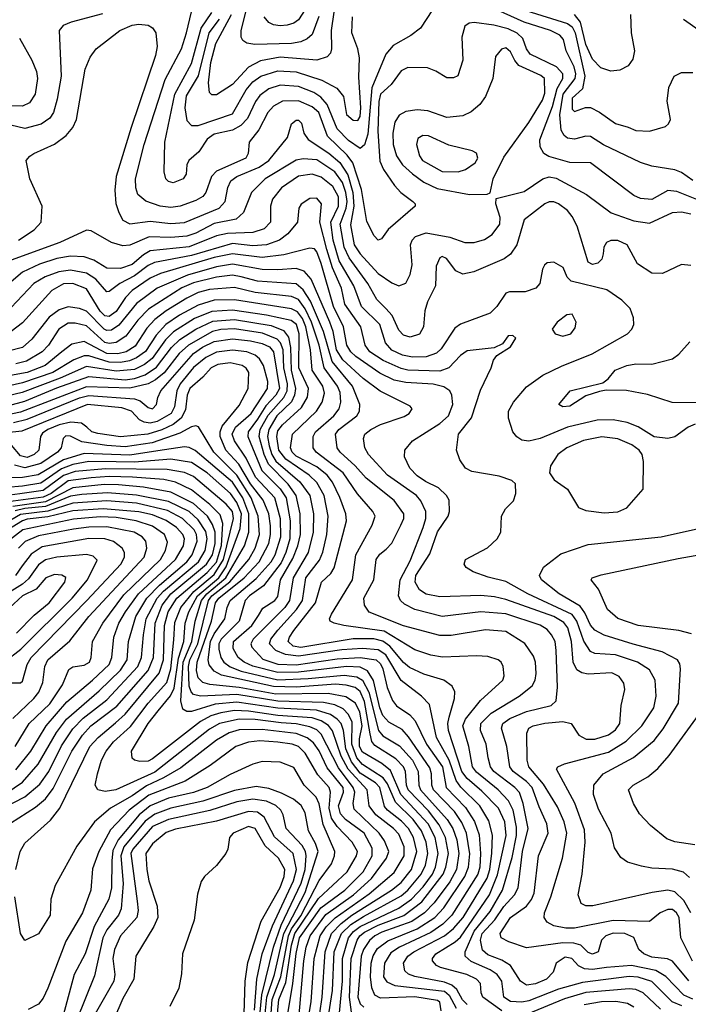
# Model space of a CAD drawing. Extents: x 997026 to 1115308, y 536381 to 619039.
# Tile 234 of 256: x 1031182 to 1034115, y 580094 to 584412. Entities that reach past the tile are written whole.
import ezdxf

# ---------------------------------------------------------------- set-up
doc = ezdxf.new("R2010")
doc.units = 0

msp = doc.modelspace()

# ---------------------------------------------------------------- linework, layer by layer
at = {"layer": '0CON20XD'}
for points in [[(1032493.9, 584426.1), (1032465, 584347.9), (1032442.4, 584327.6), (1032414.9, 584315.1), (1032375, 584308.5), (1032213.3, 584303.3), (1032178.7, 584308.7), (1032160.8, 584320.8), (1032153.8, 584335), (1032153.2, 584365), (1032198.8, 584545)], [(1032502.5, 584565), (1032405, 584411.6), (1032385, 584397.1), (1032355, 584388.2), (1032325, 584384.7), (1032295, 584389.3), (1032275, 584399.6), (1032254.1, 584425)], [(1033395, 584402), (1033145, 584514.8)], [(1032992.5, 584455), (1032940.5, 584375), (1032897.7, 584342.3), (1032820.3, 584299.7), (1032788.3, 584261.7), (1032727.3, 584112.7), (1032709.6, 583910.4), (1032695, 583863.3), (1032675, 583847.7), (1032625, 583882.4), (1032575, 583933.5), (1032530.4, 584040.4), (1032503.2, 584073.2), (1032472.6, 584092.6), (1032405, 584119.8), (1032325, 584125.2), (1032275, 584109.3), (1032235, 584080.2), (1032215.9, 584054.1), (1032181.1, 583978.9), (1032152.4, 583947.6), (1032115, 583927.9), (1032035, 583909.8), (1032005, 583888.9), (1031967.3, 583832.7), (1031924.2, 583795), (1031915.7, 583775), (1031912.9, 583735), (1031899.2, 583715), (1031855, 583697.3), (1031835, 583702.2), (1031823.6, 583715), (1031816.4, 583745), (1031818.6, 583875), (1031862.2, 584085), (1031935, 584219.6), (1031977.7, 584375), (1032025, 584443.7)], [(1033401.9, 584451.9), (1033585, 584395.1), (1033605, 584380.6), (1033618.7, 584355), (1033661.1, 584165), (1033650.3, 584109.7), (1033605, 584068.2), (1033605, 584020), (1033615, 584009.4), (1033663.1, 584026.9), (1033685, 584027.3), (1033725, 584007.3), (1033795, 583956.7), (1033850.3, 583940.3), (1033885, 583925.8), (1033945, 583924), (1034015, 583943.8), (1034027.5, 583955), (1034036.2, 583975), (1034021.2, 584055), (1034029.2, 584115), (1034052, 584165), (1034085, 584180), (1034135, 584180)], [(1031545, 584437.8), (1031408.3, 584401.7), (1031373.4, 584386.6), (1031355.7, 584364.3), (1031364.7, 584165), (1031347, 584063), (1031330, 584005), (1031315, 583980.8), (1031275.9, 583954.1), (1031205, 583935.7), (1031112.6, 583957.4)], [(1032681.9, 583668.1), (1032642.9, 583785), (1032618.3, 583818.3), (1032532, 583902), (1032494.5, 584005), (1032465, 584030.8), (1032405, 584055.8), (1032335, 584054.8), (1032295, 584033.2), (1032270.6, 584005), (1032230.9, 583929.1), (1032188.5, 583875), (1032183.8, 583825), (1032174.6, 583805), (1032045, 583748.1), (1032023.3, 583725), (1031998, 583655), (1031985, 583636.9), (1031955, 583618.8), (1031885.7, 583595), (1031845, 583587.9), (1031798.6, 583595), (1031735, 583616), (1031700, 583645), (1031691.3, 583675), (1031690.7, 583715), (1031727.6, 583865), (1031820.4, 584149.6), (1031891.2, 584285), (1031914.3, 584355), (1031936, 584446)], [(1032056.7, 584415), (1032011.8, 584355), (1031964.6, 584165.4), (1031911.6, 584078.4), (1031905.8, 584025), (1031915, 583970), (1031935, 583948), (1031965, 583947.6), (1032115, 583999.7), (1032175.3, 584104.7), (1032205, 584140.2), (1032240, 584165), (1032315, 584188.5), (1032395, 584184.2), (1032507.7, 584147.7), (1032572.6, 584112.6), (1032602.7, 584075), (1032615, 583997.1), (1032645, 583972.1), (1032665, 583970.5), (1032675, 583987.5), (1032678.5, 584025), (1032669.5, 584159.5), (1032672.5, 584245), (1032665.3, 584285), (1032638.2, 584355), (1032641.6, 584425)], [(1032559.4, 584445), (1032548, 584365), (1032550.3, 584285), (1032545.4, 584265), (1032530.7, 584249.3), (1032485.2, 584234.8), (1032325, 584247.5), (1032238.3, 584231.7), (1032185.6, 584204.4), (1032115, 584127.5), (1032045, 584082.7), (1032025, 584082.7), (1032015, 584092.5), (1032009.8, 584135), (1032021.2, 584225), (1032041.7, 584308.3), (1032110.6, 584435)], [(1033860.6, 584435), (1033864.1, 584355), (1033878.9, 584275), (1033870.9, 584239.1), (1033850.7, 584209.3), (1033815, 584190.4), (1033775, 584186.6), (1033730.7, 584200.7), (1033695, 584239.6), (1033665, 584304), (1033641.4, 584401.4), (1033615, 584434.8)], [(1034161.8, 584365), (1034093.1, 584413.1)], [(1031176.4, 583445), (1031245, 583490.7), (1031276.2, 583525), (1031280, 583595), (1031227.3, 583715), (1031210.6, 583795), (1031226, 583814), (1031244.3, 583825), (1031334.3, 583865.7), (1031385.7, 583904.3), (1031415, 583940), (1031430.6, 583975), (1031469.7, 584195), (1031491.7, 584248.3), (1031517.9, 584285), (1031621.5, 584365), (1031675, 584388.7), (1031705, 584392.3), (1031745, 584387.8), (1031765, 584377.1), (1031779.5, 584355), (1031785.3, 584295.3), (1031778.2, 584255), (1031670.6, 583939.4), (1031605.6, 583725), (1031599.4, 583665), (1031603.7, 583606.3), (1031616.5, 583566.5), (1031635, 583533.1), (1031665, 583516.3), (1031755, 583529.3), (1031845, 583518.4), (1031905, 583523.5), (1032056.4, 583585), (1032084, 583615), (1032095, 583675.8), (1032107.9, 583705), (1032135, 583724.8), (1032232.5, 583765), (1032275.2, 583795), (1032356.5, 583895), (1032374.4, 583955), (1032395, 583972.2), (1032405, 583971.1), (1032418.1, 583958.1), (1032427.9, 583915), (1032447, 583887), (1032537.4, 583827.4), (1032586.6, 583786.6), (1032621.9, 583731.9), (1032644, 583655), (1032648.2, 583595), (1032633, 583513), (1032648.8, 583425), (1032675, 583384.8), (1032755, 583298.9), (1032815, 583257.5), (1032845, 583245.4), (1032875, 583256.7), (1032894.8, 583295.2), (1032903, 583337), (1032896.5, 583425), (1032903, 583445), (1032918.6, 583461.4), (1032965, 583477.3), (1033068.2, 583458.2), (1033135, 583435.8), (1033175, 583435.3), (1033221.3, 583448.7), (1033255, 583470), (1033288, 583515), (1033290, 583545), (1033270, 583605), (1033271.2, 583628.8), (1033395, 583658.1), (1033476.1, 583713.9), (1033505, 583723), (1033535, 583717), (1033668.8, 583645), (1033775.6, 583565.6), (1033875, 583530), (1033945, 583520), (1034045, 583566.3), (1034085, 583568.9), (1034125, 583560.4)], [(1034196.2, 583606.2), (1034065, 583659.2), (1034025, 583663.8), (1033955, 583623.2), (1033905, 583627.5), (1033875, 583641.1), (1033685, 583784.3), (1033595, 583785.3), (1033502.7, 583812.7), (1033481.4, 583825), (1033464.7, 583854.7), (1033463.8, 583885), (1033518.4, 584031.6), (1033540, 584110), (1033563.8, 584155), (1033564.8, 584175), (1033536, 584206), (1033421.4, 584261.4), (1033405, 584284.4), (1033389.1, 584329.1), (1033363.8, 584353.8), (1033325, 584371.8), (1033262.4, 584387.6), (1033175, 584400.6), (1033153.2, 584396.8), (1033135, 584383.8), (1033121.1, 584335), (1033125.4, 584234.6), (1033103.6, 584166.4), (1033085, 584157.5), (1033055, 584156.7), (1033006.9, 584186.9), (1032971.1, 584201.1), (1032885, 584202.8), (1032855, 584187.5), (1032811.9, 584128.1), (1032764.5, 584085), (1032757, 584053), (1032753.5, 583923.5), (1032761.3, 583791.3), (1032777.5, 583755), (1032825.3, 583685.3), (1032854.1, 583654.1), (1032906, 583615), (1032916, 583605), (1032916.2, 583595), (1032798.6, 583491.4), (1032768.7, 583451.3), (1032755, 583446), (1032737.5, 583465), (1032705, 583526.7), (1032681.9, 583668.1)], [(1034135, 583706.6), (1034085, 583741.6), (1034055, 583754.5), (1033955, 583769.8), (1033905.6, 583785.6), (1033742.7, 583862.7), (1033685, 583900.6), (1033665, 583901.9), (1033615, 583888.1), (1033585, 583892.5), (1033570, 583905), (1033557.6, 583927.6), (1033550.9, 583995), (1033566.3, 584085), (1033618.8, 584155), (1033621.1, 584175), (1033614, 584205), (1033578.6, 584275), (1033566.8, 584325), (1033550.9, 584345), (1033509.5, 584365), (1033395, 584402)], [(1031181.7, 584331.7), (1031236, 584235), (1031255.8, 584185), (1031260.8, 584155), (1031250.6, 584085), (1031225, 584048), (1031195, 584032.3), (1031055, 584033.9)], [(1033155, 583646.2), (1033232.5, 583647.5), (1033245, 583652.5), (1033258.4, 583715), (1033305, 583810), (1033415, 583960.7), (1033475, 584059.2), (1033485, 584090), (1033483.3, 584155), (1033467.8, 584167.8), (1033371.3, 584211.3), (1033353.3, 584233.3), (1033335, 584271.8), (1033315, 584288.6), (1033295, 584283.2), (1033269.4, 584250.6), (1033257.2, 584155), (1033224.7, 584075), (1033199.7, 584040.3), (1033162.2, 584007.8), (1033125, 583990.8), (1033055, 583983.3), (1032972.9, 584012.9), (1032925, 584017.4), (1032875, 584009.8), (1032846.5, 583993.5), (1032827.2, 583962.8), (1032818.5, 583915), (1032820.3, 583865), (1032835.4, 583814.6), (1032861.4, 583775), (1032905, 583736.1), (1032955, 583699.4), (1033012.5, 583672.5), (1033155, 583646.2)], [(1033105, 583744.6), (1033137.1, 583755), (1033179.5, 583785), (1033191.1, 583805), (1033185, 583827.5), (1033167.3, 583837.3), (1033065, 583861.5), (1032975, 583903.1), (1032950, 583905), (1032928.7, 583891.3), (1032922.3, 583865), (1032936, 583815), (1032948.9, 583795), (1033035, 583747.2), (1033105, 583744.6)], [(1034125, 583333.8), (1034085, 583338), (1034001.2, 583298.8), (1033955, 583300), (1033891.2, 583341.2), (1033847.1, 583425), (1033805, 583444.5), (1033775, 583444.5), (1033755.8, 583435), (1033744.4, 583415), (1033741.1, 583385), (1033735, 583362), (1033717.5, 583345), (1033695, 583338.5), (1033675, 583348.2), (1033626.9, 583506.9), (1033605, 583548.6), (1033584.3, 583575), (1033545.6, 583605), (1033525, 583613.8), (1033505, 583613.1), (1033485, 583604.5), (1033395.3, 583535), (1033362.4, 583425), (1033335, 583384.6), (1033307, 583363), (1033173.7, 583306.3), (1033125, 583296.1), (1033095, 583311.5), (1033054.4, 583365), (1033035, 583373.5), (1033025, 583368.1), (1033008.7, 583331.3), (1033005.4, 583245), (1032970.3, 583175), (1032959.6, 583135), (1032953.6, 583065), (1032935, 583033.3), (1032895, 583020), (1032865, 583028.2), (1032845, 583050.9), (1032815.2, 583115.2), (1032788.7, 583145), (1032748.8, 583185), (1032708.9, 583255), (1032627.3, 583367.3), (1032604.9, 583415), (1032587.9, 583515), (1032614.6, 583585), (1032618.8, 583615), (1032613.3, 583655), (1032597.6, 583697.6), (1032564.1, 583745), (1032485, 583797.7), (1032425, 583801.3), (1032395, 583796.5), (1032259.4, 583715), (1032199.1, 583655), (1032163.3, 583566.7), (1032132, 583538), (1032035, 583518.8), (1031955, 583476.6), (1031915, 583463.2), (1031845, 583456.6), (1031749.5, 583459.5), (1031665, 583423.8), (1031635, 583420.3), (1031585.2, 583435.2), (1031495.9, 583485.9), (1031475, 583488.8), (1031358.9, 583435), (1031128.3, 583351.7)], [(1034145, 582638), (1034113.8, 582625), (1034055, 582582.5), (1034025, 582575.3), (1033965, 582582.2), (1033895, 582626.4), (1033845.8, 582645.8), (1033785, 582656.8), (1033715, 582655.8), (1033584.9, 582625.1), (1033465, 582575.7), (1033415, 582564.3), (1033385, 582567.8), (1033362.6, 582582.6), (1033345.4, 582605), (1033325.4, 582665.4), (1033325.5, 582695), (1033347.3, 582735), (1033405, 582802.5), (1033477.3, 582852.7), (1033557.8, 582892.2), (1033693.1, 582946.9), (1033847.5, 583035), (1033867.5, 583055), (1033876.4, 583075), (1033874.6, 583104.6), (1033860, 583145), (1033822.9, 583182.9), (1033757.6, 583227.6), (1033601.2, 583265), (1033583, 583283), (1033566, 583325), (1033525, 583348.6), (1033495, 583345.7), (1033484.2, 583335), (1033475, 583317.5), (1033463.3, 583255), (1033445.6, 583235), (1033398.6, 583218.6), (1033330.7, 583219.3), (1033315, 583213.1), (1033274.7, 583155), (1033245, 583125.9), (1033115, 583076.8), (1033090.2, 583059.8), (1033031.3, 582968.7), (1033009.9, 582950.1), (1032965, 582933.3), (1032905, 582932.6), (1032860.7, 582940.7), (1032815, 582962.4), (1032786.6, 582995), (1032761.6, 583075), (1032680.6, 583155), (1032648.2, 583245), (1032584, 583354), (1032556.6, 583445), (1032547.4, 583525), (1032579.9, 583595), (1032580.7, 583635), (1032555, 583680.9), (1032505, 583722.2), (1032465, 583734.5), (1032405, 583726), (1032330.3, 583675), (1032290.5, 583625), (1032282.1, 583595), (1032282.5, 583525), (1032254.6, 583495.4), (1032205, 583478.4), (1032094.2, 583474.2), (1032045, 583464.3), (1031925, 583416.4), (1031755, 583398.5), (1031725, 583381.7), (1031675, 583338.3), (1031625, 583320.7), (1031565, 583323), (1031507.3, 583357.3), (1031465, 583371.9), (1031405, 583374.5), (1031345, 583364.5), (1031269.6, 583340.4), (1031195, 583304.8), (1031091.5, 583218.5)], [(1033411.3, 581895), (1033315, 581948.8), (1033236.7, 581966.7), (1033170.5, 581990.5), (1033140.3, 582010.3), (1033132, 582025), (1033138, 582045), (1033233.5, 582096.5), (1033276.9, 582135), (1033291.9, 582165), (1033295.7, 582235), (1033312.8, 582267.2), (1033347.3, 582302.7), (1033358.8, 582335), (1033357, 582377), (1033340.7, 582390.7), (1033285, 582410.8), (1033165, 582431.1), (1033138, 582445), (1033112.3, 582482.3), (1033097.9, 582525), (1033106, 582595), (1033163.7, 582666.3), (1033202.8, 582787.2), (1033250.6, 582885), (1033260.3, 582919.7), (1033275, 582940), (1033335, 582977.5), (1033357.5, 583015), (1033345, 583027.5), (1033325, 583026.2), (1033300, 582990), (1033263.6, 582973.6), (1033145, 582960.4), (1033115, 582939.6), (1033064.8, 582885.2), (1033025, 582871.5), (1032885, 582875.7), (1032855, 582881.9), (1032776.9, 582916.9), (1032718, 582955), (1032696.7, 582985), (1032677.8, 583065), (1032608, 583165), (1032593.8, 583235), (1032553.4, 583323.4), (1032529.1, 583405), (1032499.2, 583525), (1032505.9, 583605), (1032485, 583630), (1032455, 583627.9), (1032416.3, 583603.7), (1032406.7, 583585), (1032400, 583525), (1032357.6, 583472.4), (1032322.1, 583445), (1032264, 583425), (1032205, 583420), (1032115, 583430.6), (1031935, 583377.8), (1031772.8, 583347.2), (1031745, 583333.7), (1031685, 583288.2), (1031620.8, 583255), (1031575, 583219.6), (1031565, 583219.1), (1031516.1, 583275), (1031475, 583300), (1031405, 583313.2), (1031353.3, 583306.7), (1031293.9, 583285), (1031244.7, 583255), (1031145, 583150.6)], [(1034133.7, 580283.7), (1034082.3, 580385), (1034074, 580475), (1034063.2, 580495), (1034045, 580509.3), (1034025, 580510.5), (1033991.1, 580495), (1033945, 580456.9), (1033785, 580461.2), (1033615, 580428.6), (1033578.1, 580428.1), (1033525, 580438.2), (1033495, 580454.6), (1033482.2, 580475), (1033483.2, 580495), (1033512, 580565), (1033562.9, 580735), (1033581.6, 580845), (1033569.8, 580895), (1033540.5, 580960.5), (1033479.6, 581059.6), (1033415.7, 581135), (1033407.3, 581165), (1033407, 581283), (1033415.7, 581305), (1033434.4, 581315.6), (1033485, 581327.6), (1033564.7, 581334.7), (1033601.2, 581325), (1033635.2, 581275.2), (1033667.1, 581257.1), (1033705, 581257.2), (1033765, 581276.5), (1033795, 581297.4), (1033814.8, 581325), (1033819.5, 581405), (1033835.8, 581475), (1033832.4, 581502.4), (1033811.4, 581531.4), (1033778.6, 581548.6), (1033675, 581541.6), (1033647.7, 581547.7), (1033625, 581561.1), (1033609.5, 581595), (1033602, 581685), (1033585.9, 581745), (1033568, 581768), (1033524.9, 581794.9), (1033315, 581870), (1033265, 581880.9), (1033205, 581887), (1033025, 581881.7), (1032965, 581892.7), (1032935, 581912.6), (1032916.8, 581945), (1032919.3, 581975), (1032980.6, 582069.4), (1033014, 582166), (1033061.5, 582235), (1033066.9, 582255), (1033065.6, 582305), (1033054.5, 582325), (1033019.2, 582359.2), (1032962.4, 582387.6), (1032925, 582411.4), (1032892.7, 582445), (1032870.4, 582495), (1032870.8, 582525), (1032905, 582564.6), (1033025, 582640.7), (1033063.2, 582675), (1033082.1, 582725), (1033077.6, 582765), (1033068.9, 582785), (1033042.5, 582802.5), (1032995, 582813.8), (1032875, 582821), (1032825, 582831.8), (1032761.7, 582861.7), (1032656.4, 582935), (1032634, 582955), (1032617, 582985), (1032603, 583065), (1032558.5, 583155), (1032505, 583342.9), (1032485, 583393.9), (1032475, 583406.7), (1032455, 583410.3), (1032341.2, 583381.2), (1032245, 583370), (1032115, 583386), (1032035, 583369.4), (1031800.2, 583299.8), (1031755, 583279.1), (1031675.7, 583225), (1031646.1, 583193.9), (1031605, 583132.6), (1031575, 583110.8), (1031555, 583113.9), (1031535, 583133.8), (1031475, 583231.2), (1031415, 583255.2), (1031375, 583254.2), (1031323.5, 583225), (1031195, 583082.5), (1031144.8, 583045.2)], [(1034117.1, 580197.1), (1034045, 580283.6), (1034023.3, 580293.3), (1033955, 580301.2), (1033919.6, 580315), (1033897.5, 580335), (1033875, 580387.7), (1033836, 580405), (1033785, 580405.8), (1033752.5, 580395), (1033733.8, 580375), (1033718.9, 580325), (1033695, 580313.6), (1033675, 580321.1), (1033643.2, 580353.2), (1033613, 580363), (1033565, 580363.2), (1033405, 580341.8), (1033327.5, 580367.5), (1033294.5, 580385), (1033290, 580405), (1033334.7, 580475), (1033404.9, 580525.1), (1033426.4, 580553.6), (1033438, 580582), (1033458.2, 580745), (1033499.8, 580845), (1033493.9, 580885), (1033459.8, 580960.2), (1033430.1, 581045), (1033405, 581071.6), (1033346.5, 581115), (1033332.3, 581135), (1033318.7, 581225), (1033294.8, 581305), (1033301.6, 581325), (1033332.4, 581347.6), (1033405, 581379), (1033512.9, 581405), (1033534.5, 581425), (1033541.2, 581485), (1033535.8, 581645.8), (1033530.4, 581685), (1033515, 581714.6), (1033495, 581737.6), (1033465, 581757.3), (1033315, 581806.1), (1033205, 581815.9), (1033035, 581794.8), (1032915.5, 581825.5), (1032869.5, 581849.5), (1032852.9, 581865), (1032843.8, 581885), (1032851.5, 581955), (1032895, 582039.6), (1032951.7, 582185), (1032963.9, 582225), (1032963.3, 582255), (1032941.5, 582301.5), (1032922.4, 582325), (1032795.9, 582415), (1032712.7, 582505), (1032695.4, 582535), (1032690.4, 582575), (1032696.5, 582595), (1032721.5, 582615), (1032765, 582636.8), (1032867.7, 582672.3), (1032890, 582685), (1032903.8, 582705), (1032895, 582717.5), (1032762.5, 582782.5), (1032688.6, 582838.6), (1032599.9, 582919.9), (1032571.6, 582965), (1032556.5, 583045), (1032542, 583085), (1032460.4, 583275), (1032430.1, 583310.1), (1032395, 583321.7), (1032315, 583314.9), (1032245, 583317.3), (1032115, 583340.8), (1032045, 583328.9), (1031918.5, 583291.5), (1031785.8, 583235), (1031695, 583167.9), (1031616.9, 583073.1), (1031585, 583051.2), (1031565, 583049), (1031552.1, 583055), (1031475, 583134.5), (1031445, 583145.6), (1031395, 583152.4), (1031355, 583139.4), (1031311.7, 583108.3), (1031235, 583011.4), (1031195, 582975.2), (1031131.7, 582958.3)], [(1034135, 580116.4), (1034095.3, 580135), (1034016.8, 580216.8), (1033972.4, 580242.4), (1033865.4, 580264.6), (1033756.2, 580256.2), (1033695, 580247.1), (1033659.9, 580249.9), (1033632.9, 580262.9), (1033604.5, 580295), (1033575, 580300.3), (1033535.6, 580275), (1033522.5, 580235), (1033492.7, 580205), (1033445, 580183.4), (1033405, 580178), (1033379.3, 580195), (1033334.7, 580265), (1033297.3, 580287.3), (1033235, 580311.3), (1033212.3, 580332.3), (1033203.2, 580375), (1033209.8, 580405), (1033265.5, 580464.5), (1033305, 580523.2), (1033352.6, 580575), (1033368.3, 580605), (1033387.2, 580765), (1033411.7, 580865), (1033390, 580975), (1033373.8, 581023.8), (1033354.3, 581045), (1033261.6, 581115), (1033246.9, 581135), (1033236.5, 581175), (1033228.1, 581235), (1033203.6, 581295), (1033204.4, 581325), (1033249.7, 581370.3), (1033372.5, 581445), (1033429.3, 581490.7), (1033442.5, 581515), (1033446.7, 581545), (1033444, 581595), (1033435, 581621.4), (1033397.2, 581677.2), (1033315, 581728.8), (1033225, 581736.2), (1033075, 581710.9), (1033025, 581710.9), (1032865, 581753.3), (1032714.4, 581814.4), (1032694.3, 581844.3), (1032690.9, 581875), (1032734.8, 581955), (1032745.3, 582045), (1032761.7, 582068.3), (1032789.4, 582090.6), (1032813.7, 582116.3), (1032854.4, 582195.6), (1032866.4, 582225), (1032866.4, 582245), (1032824.1, 582304.1), (1032701.5, 582401.5), (1032653.9, 582455), (1032587.5, 582515), (1032574.7, 582535), (1032566.8, 582595), (1032582.1, 582615), (1032660.5, 582675), (1032672.1, 582695), (1032673.8, 582725), (1032641.2, 582805), (1032553.3, 582913.3), (1032514.2, 583044.2), (1032457.5, 583177.5), (1032425, 583227.9), (1032395, 583253.9), (1032225, 583265.9), (1032154.1, 583284.1), (1032115, 583291.2), (1032045, 583282.5), (1031945, 583258.2), (1031893.8, 583236.2), (1031747.7, 583142.3), (1031700.3, 583095), (1031647.4, 583025), (1031605, 582996.1), (1031575, 582992.1), (1031555, 582997), (1031475, 583070.2), (1031425, 583081.6), (1031395, 583081.3), (1031353.3, 583055), (1031308.3, 582985), (1031280, 582955), (1031212.5, 582915), (1031165, 582902.5)], [(1034086.8, 580086.8), (1034044.4, 580104.4), (1033954.7, 580194.7), (1033895, 580213.1), (1033855, 580215.9), (1033649.9, 580190.1), (1033545, 580160.5), (1033415, 580109), (1033385, 580104), (1033335, 580107.2), (1033305.2, 580125), (1033297.2, 580195), (1033276.6, 580225), (1033245.9, 580245.9), (1033162.1, 580282.1), (1033135.9, 580305), (1033135.7, 580325), (1033174.9, 580415.1), (1033245, 580501.5), (1033300.4, 580595), (1033342, 580738), (1033360.5, 580835), (1033361.7, 580871.7), (1033346.2, 580946.2), (1033326.6, 580986.6), (1033280.6, 581035), (1033185, 581111.9), (1033167.8, 581135), (1033152, 581225), (1033125.5, 581315), (1033136.7, 581345), (1033203.2, 581426.8), (1033300.5, 581515), (1033306.5, 581535), (1033303.1, 581575), (1033294.5, 581594.5), (1033280, 581605), (1033235, 581619.3), (1033185, 581622.8), (1033036.7, 581616.7), (1032984.8, 581624.8), (1032915, 581648.6), (1032780.1, 581730.1), (1032603.8, 581755), (1032561.2, 581765), (1032544, 581775), (1032541.4, 581785), (1032550, 581805), (1032642, 581955), (1032656.5, 582065), (1032728.7, 582195), (1032740.7, 582235), (1032731.1, 582255), (1032663.5, 582333.5), (1032601, 582425), (1032481.8, 582515), (1032468.8, 582535), (1032469.8, 582585), (1032479.5, 582605), (1032560.5, 582675), (1032583.4, 582705), (1032591.2, 582735), (1032587.8, 582777.8), (1032576.1, 582805), (1032517, 582885), (1032495.8, 582985), (1032462.3, 583085), (1032434.6, 583144.6), (1032405, 583185.8), (1032375, 583198.9), (1032215, 583215.6), (1032125, 583237.5), (1032015, 583229.6), (1031964.7, 583215.3), (1031915, 583190.6), (1031825, 583135.4), (1031775, 583097.2), (1031740.2, 583059.8), (1031689.1, 582980.9), (1031649.6, 582955), (1031612.6, 582947.4), (1031565, 582948.6), (1031465, 583000.4), (1031410.2, 582989.8), (1031367.1, 582955), (1031293.2, 582895), (1031215, 582864.3), (1031035, 582832.5)], [(1033297.5, 580065), (1033213.3, 580125), (1033206.1, 580145), (1033203.8, 580185), (1033186.2, 580205), (1033143.3, 580225), (1033028.5, 580255), (1033009.6, 580265), (1032993.1, 580285), (1032992.5, 580295), (1033006.7, 580315), (1033092, 580368), (1033115, 580389.3), (1033243.4, 580575), (1033278.4, 580661.6), (1033316.4, 580835), (1033309.7, 580895), (1033281.5, 580955), (1033209.6, 581029.6), (1033144.8, 581084.8), (1033122, 581115), (1033062.9, 581295), (1033059.8, 581325), (1033066.5, 581353.5), (1033089.4, 581435), (1033090, 581465), (1033079.2, 581489.2), (1033042.9, 581515), (1032955, 581542.3), (1032891.4, 581571.4), (1032865, 581593.9), (1032805.7, 581665), (1032775, 581686.5), (1032735, 581696.4), (1032645, 581696.4), (1032415, 581659.6), (1032381.2, 581665), (1032359.8, 581685), (1032365.6, 581705), (1032385, 581733.6), (1032479.5, 581855), (1032506.2, 581945), (1032547, 581983), (1032561, 582009), (1032615.8, 582215), (1032613.2, 582245), (1032586.2, 582316.2), (1032554.2, 582384.2), (1032530.8, 582415), (1032485, 582451.1), (1032395, 582497.4), (1032377.9, 582515), (1032370, 582535), (1032378, 582595), (1032483.5, 582695), (1032509.4, 582735), (1032519.3, 582775), (1032512.2, 582805), (1032465.1, 582875.1), (1032457.5, 582965), (1032437, 583065), (1032422.1, 583102.1), (1032400.8, 583130.8), (1032374.5, 583144.5), (1032125, 583183.5), (1032035, 583182.6), (1031965, 583159.6), (1031883.4, 583116.6), (1031823.4, 583075), (1031781.2, 583028.8), (1031733.6, 582956.4), (1031695, 582928.7), (1031664.4, 582915.6), (1031625, 582909.1), (1031575, 582910.5), (1031485, 582938.5), (1031465, 582938.7), (1031419.1, 582920.9), (1031327.5, 582865), (1031195, 582819.1), (1031045, 582786.4)], [(1033145, 580093.3), (1033124.3, 580114.3), (1033099.8, 580159.8), (1033078.1, 580178.1), (1033045, 580190.6), (1032915.5, 580215.5), (1032886.8, 580226.8), (1032871.4, 580241.4), (1032865.8, 580275), (1032883.8, 580305), (1032910.7, 580325), (1033045.9, 580394.1), (1033085, 580426.5), (1033127.8, 580475), (1033232.4, 580647.6), (1033244.5, 580685), (1033252.5, 580757.5), (1033255.4, 580835.4), (1033239.1, 580899.1), (1033200.9, 580965), (1033117, 581047), (1033096.1, 581076.1), (1033065.1, 581165), (1033010.7, 581265), (1032978.8, 581408.8), (1032945, 581446), (1032855, 581514.2), (1032787.4, 581627.4), (1032755, 581649.1), (1032685, 581655.1), (1032595, 581648.2), (1032405, 581620.9), (1032347.7, 581627.7), (1032305.5, 581645.5), (1032278.5, 581675), (1032282.9, 581695), (1032314.7, 581735.3), (1032395.5, 581825), (1032422.1, 581865), (1032437.3, 581965), (1032497.4, 582042.6), (1032512.4, 582077.6), (1032529, 582155), (1032535.2, 582235), (1032517, 582325), (1032485, 582382.4), (1032451.5, 582415), (1032349, 582485), (1032319.2, 582525), (1032310.1, 582585), (1032315, 582609.2), (1032335, 582636.2), (1032418.4, 582711.6), (1032443.8, 582756.2), (1032449.5, 582795), (1032407, 582885), (1032407.6, 583035), (1032396.9, 583075), (1032373, 583093), (1032265, 583116.5), (1032115, 583137.8), (1032025, 583132.9), (1031948.7, 583101.3), (1031856.9, 583043.1), (1031821.5, 583008.5), (1031763.6, 582926.4), (1031729.9, 582900.1), (1031685, 582877.9), (1031605, 582871), (1031475, 582891.6), (1031359.7, 582840.3), (1031192.6, 582777.4), (1031087.8, 582752.2)], [(1033565, 583024.2), (1033598.8, 583035), (1033618.7, 583061.3), (1033622.5, 583085), (1033605, 583121.2), (1033582.1, 583117.9), (1033540, 583085), (1033517.5, 583055), (1033530, 583035), (1033565, 583024.2)], [(1031135, 582719.9), (1031205, 582739.5), (1031345, 582797.1), (1031485, 582848), (1031645, 582833.5), (1031685, 582838.6), (1031732.7, 582855), (1031781.8, 582888.2), (1031848.5, 582975), (1031885, 583009.2), (1031954.5, 583055.5), (1032029.6, 583090.4), (1032125, 583097.6), (1032285, 583071.2), (1032338.8, 583048.8), (1032360.5, 583020.5), (1032369.2, 582975), (1032373, 582875), (1032392.5, 582795), (1032387.8, 582765), (1032373.7, 582736.3), (1032310.2, 582675), (1032274.2, 582615), (1032269.4, 582585), (1032276.9, 582543.1), (1032288.4, 582505), (1032306.2, 582476.2), (1032410.8, 582385), (1032454.8, 582325), (1032470.1, 582245), (1032469.3, 582165), (1032447.1, 582075), (1032381.4, 581965), (1032366.2, 581865), (1032345, 581834.2), (1032206.7, 581695), (1032196.5, 581675), (1032200.5, 581660.5), (1032248.4, 581608.4), (1032315, 581585.7), (1032395, 581583.3), (1032575, 581609.9), (1032675, 581615.1), (1032745, 581604.2), (1032765, 581587.6), (1032774.7, 581564.7), (1032793.3, 581483.3), (1032817.1, 581427.1), (1032835, 581403.6), (1032893.2, 581363.2), (1032916.9, 581336.9), (1032966.9, 581235), (1033036, 581135), (1033053.2, 581045), (1033137.4, 580957.4), (1033176.3, 580896.3), (1033197, 580837), (1033202.5, 580755), (1033200.1, 580695), (1033191.6, 580665), (1033077, 580485), (1033037.3, 580445), (1032985, 580409), (1032847.3, 580345), (1032809.8, 580320.2), (1032782.3, 580275), (1032778.5, 580215), (1032793.1, 580193.1), (1032827.3, 580177.3), (1033045, 580151.2), (1033066, 580135), (1033096.6, 580076.6)], [(1033030, 580065), (1033025, 580104), (1033015, 580110.4), (1032915, 580126.4), (1032765, 580121.5), (1032739.8, 580135), (1032725.9, 580165.9), (1032720.4, 580215), (1032723.3, 580275), (1032732.8, 580307.2), (1032751.7, 580338.3), (1032797.2, 580372.8), (1032925.1, 580424.9), (1033002.4, 580475), (1033042.6, 580517.4), (1033134.3, 580655), (1033150.3, 580695), (1033156, 580754), (1033141.4, 580845), (1033121, 580891), (1033089.3, 580939.3), (1032997.5, 581035), (1032989.6, 581055), (1032988.1, 581105), (1032980.7, 581130.7), (1032887.9, 581267.9), (1032859.2, 581299.2), (1032801.8, 581331.8), (1032775, 581360.6), (1032761.3, 581395), (1032733.9, 581513.9), (1032707, 581557), (1032675, 581572.4), (1032615, 581576), (1032405, 581550.2), (1032315, 581549.8), (1032205, 581577.4), (1032166.2, 581595), (1032141, 581615), (1032118.4, 581655), (1032119.2, 581685), (1032201, 581755), (1032229.1, 581799.1), (1032249.1, 581830.9), (1032300.6, 581865), (1032315, 581882.3), (1032325.4, 581955), (1032380.4, 582049.6), (1032402.5, 582105), (1032414.4, 582155), (1032411.6, 582245), (1032394.4, 582325), (1032360.1, 582375), (1032273, 582463), (1032253.9, 582505), (1032232, 582585), (1032236.6, 582615), (1032272, 582678), (1032340.6, 582755), (1032355.1, 582785), (1032356, 582815), (1032340.7, 582885), (1032337.3, 582965), (1032326, 582995), (1032311.4, 583011.4), (1032247.5, 583037.5), (1032125, 583057.2), (1032065, 583053.8), (1032027.8, 583045), (1031921.8, 582985), (1031882.3, 582947.7), (1031815.8, 582864.2), (1031777.2, 582832.8), (1031745, 582815.8), (1031665, 582796.5), (1031475, 582802.2), (1031185, 582691.6), (1031115, 582677)], [(1031155.5, 582645), (1031215, 582660.1), (1031445, 582753.7), (1031485, 582764.3), (1031685, 582749.7), (1031711.1, 582741.1), (1031745, 582712.2), (1031765, 582706.1), (1031781.8, 582725), (1031787.3, 582755), (1031801.6, 582785), (1031945, 582948.7), (1031983.7, 582976.3), (1032035, 583000.8), (1032115, 583012.5), (1032195, 583004.2), (1032245, 582992), (1032277.3, 582977.3), (1032296, 582955), (1032321.4, 582795), (1032305, 582766.1), (1032261.7, 582718.3), (1032225, 582659.7), (1032183.5, 582605), (1032182.9, 582585), (1032244.6, 582435), (1032324.2, 582354.2), (1032350.4, 582315), (1032368.6, 582215), (1032366.6, 582135), (1032349.6, 582075), (1032329, 582031), (1032251.3, 581928.7), (1032189.6, 581885), (1032170.9, 581865), (1032144.8, 581775), (1032065.2, 581695), (1032054.9, 581675), (1032055, 581651.4), (1032063.8, 581615), (1032076.9, 581595), (1032104.8, 581574.8), (1032154.1, 581555), (1032315, 581516.7), (1032447.4, 581522.6), (1032605, 581537.8), (1032660.3, 581530.3), (1032686.3, 581516.3), (1032713.5, 581463.5), (1032755.6, 581295.6), (1032775, 581272.3), (1032848.1, 581228.1), (1032904.6, 581165), (1032929.6, 581115), (1032932.4, 581055), (1032940.4, 581035), (1033057.1, 580905), (1033081.5, 580865), (1033099.5, 580815), (1033108.7, 580755), (1033097.4, 580685), (1033068.5, 580631.5), (1033000.7, 580539.3), (1032956.9, 580495), (1032902, 580458), (1032770.2, 580410.2), (1032740, 580395), (1032716.3, 580373.7), (1032689.9, 580335), (1032679.3, 580305), (1032665.8, 580125), (1032675, 580095.8), (1032691.6, 580081.6)], [(1034165, 582732.3), (1034043.6, 582733.6), (1033935, 582769.2), (1033844, 582786), (1033755, 582788), (1033725, 582782), (1033665, 582762), (1033595, 582717.5), (1033565, 582714.3), (1033547.5, 582725), (1033596.2, 582785), (1033740, 582820), (1033762.9, 582837.1), (1033794, 582875), (1033845, 582896.2), (1033885, 582902.7), (1033955, 582901.1), (1034044.7, 582925.3), (1034072.5, 582945), (1034120.9, 582999.1)], [(1032650.2, 579960.2), (1032628.1, 580125), (1032636.5, 580295), (1032661.6, 580375), (1032674.6, 580395), (1032695, 580410.8), (1032755, 580440.6), (1032866.8, 580483.2), (1032946.5, 580543.5), (1033040.1, 580665), (1033051.6, 580695), (1033062.2, 580755), (1033049.1, 580825), (1033021.7, 580881.7), (1032975, 580943.4), (1032886.4, 581035), (1032879.3, 581055), (1032874.6, 581114.6), (1032865.7, 581135.7), (1032831.4, 581171.4), (1032739.9, 581229.9), (1032726.7, 581246.7), (1032719.3, 581280.7), (1032695, 581422.7), (1032675.4, 581465.4), (1032652.9, 581482.9), (1032614.5, 581494.5), (1032567.7, 581497.7), (1032395, 581484.9), (1032295, 581487.3), (1032067.8, 581537.8), (1032034.7, 581554.7), (1032012.5, 581582.5), (1032008.5, 581605), (1032019.7, 581685), (1032035, 581719.4), (1032082.2, 581785), (1032091.9, 581835), (1032105.2, 581865), (1032219.1, 581960.9), (1032284.4, 582035), (1032302.7, 582065), (1032327.2, 582145), (1032326.3, 582223.7), (1032300.8, 582315), (1032216.2, 582406.2), (1032175, 582489.3), (1032125, 582565.3), (1032114, 582595), (1032128.3, 582625), (1032197.1, 582685), (1032269.5, 582795), (1032270, 582825), (1032251, 582895), (1032234.4, 582924.4), (1032215, 582941.7), (1032178.6, 582955), (1032115, 582963), (1032045, 582953.8), (1031999.1, 582930.9), (1031945, 582887.4), (1031885.4, 582815), (1031870.8, 582785), (1031860.7, 582715), (1031846.5, 582685), (1031785, 582650.1), (1031755, 582642.7), (1031727.6, 582647.6), (1031708.1, 582658.1), (1031671.8, 582695), (1031629.5, 582710.5), (1031479.4, 582725), (1031191.6, 582608.4), (1031125, 582600.9)], [(1032579.2, 579995), (1032598.5, 580195), (1032597.5, 580295), (1032623.9, 580385), (1032646.2, 580413.8), (1032675, 580434.7), (1032845, 580516.5), (1032900.7, 580555), (1032951.2, 580608.8), (1032992.3, 580665), (1033005.3, 580695), (1033017.3, 580755), (1033004, 580825), (1032973.3, 580885), (1032854.3, 581014.3), (1032809.2, 581119.2), (1032770.1, 581150.1), (1032685, 581199.3), (1032672.3, 581225), (1032672.3, 581257.7), (1032684, 581315), (1032674.2, 581375), (1032654.7, 581414.7), (1032612.7, 581442.7), (1032535, 581456.9), (1032305, 581454.8), (1032145, 581484.1), (1032016.6, 581496.6), (1031985, 581506.1), (1031965, 581526.2), (1031957.9, 581557.9), (1031960.2, 581595), (1032023.9, 581775), (1032041.3, 581855), (1032056.2, 581875), (1032167.1, 581965), (1032232.4, 582035), (1032274.6, 582115), (1032282.7, 582155), (1032282.4, 582192.4), (1032274.3, 582245), (1032250.4, 582305), (1032195, 582377.1), (1032142.8, 582462.8), (1032086.3, 582525), (1032062.1, 582585), (1032060.9, 582605), (1032070.7, 582629.3), (1032145, 582720.7), (1032184.7, 582795), (1032186.7, 582865), (1032175, 582884), (1032158.2, 582895), (1032105, 582907), (1032050.5, 582899.5), (1032021.4, 582885), (1031985.5, 582844.5), (1031928.7, 582795), (1031917.3, 582765), (1031908.9, 582701.1), (1031890, 582665), (1031855, 582636.6), (1031805, 582613.1), (1031744.1, 582594.1), (1031625, 582582.4), (1031525, 582596.8), (1031498.9, 582605), (1031476.5, 582625), (1031452.9, 582642.9), (1031406.7, 582646.7), (1031355, 582635.3), (1031306.2, 582615), (1031281.7, 582598.3), (1031273, 582585), (1031266.1, 582525), (1031246.2, 582505), (1031215, 582491.6), (1031185, 582499.7), (1031146.9, 582546.9)], [(1032533.8, 580025), (1032554.7, 580155.3), (1032562.1, 580325), (1032594, 580405), (1032635, 580443.6), (1032690.7, 580479.3), (1032855, 580569.3), (1032885, 580595.2), (1032943, 580665), (1032961.7, 580705), (1032972.8, 580755), (1032964.7, 580805), (1032945.1, 580855), (1032907.2, 580905), (1032830.9, 580980.9), (1032795, 581060.6), (1032776.7, 581086.7), (1032685, 581146.1), (1032660.1, 581175), (1032638.3, 581235), (1032640.8, 581330.8), (1032624.5, 581364.5), (1032600.4, 581390.4), (1032565, 581408.2), (1032515, 581418.4), (1032315, 581423.3), (1032135, 581452.3), (1031975, 581445.1), (1031945, 581453.3), (1031934, 581465), (1031925, 581490), (1031922.5, 581575), (1031928.9, 581605), (1031963.6, 581675), (1032010.4, 581865), (1032025.1, 581885), (1032103.2, 581946.8), (1032187.3, 582045), (1032215.6, 582095), (1032233.7, 582155), (1032227.4, 582235), (1032196.9, 582315), (1032135, 582414.9), (1032033.5, 582515), (1031966.7, 582626.7), (1031955, 582630.9), (1031935, 582626.3), (1031885, 582599.1), (1031762.8, 582557.2), (1031645, 582539.6), (1031565, 582544.3), (1031455, 582560.7), (1031405, 582585.3), (1031385, 582587.3), (1031372.1, 582575), (1031364.7, 582535), (1031347.6, 582515), (1031274.2, 582465.8), (1031205, 582446.6), (1031159.2, 582459.2)], [(1033745, 582249.3), (1033805, 582254.6), (1033845, 582271.4), (1033916.4, 582353.6), (1033918.6, 582475), (1033911.6, 582505), (1033899.1, 582525), (1033867.5, 582547.5), (1033805, 582574.3), (1033735, 582582.7), (1033655, 582566.4), (1033582.2, 582535), (1033542.2, 582505), (1033510.8, 582455), (1033506.2, 582425), (1033526.2, 582395), (1033585, 582354), (1033633.6, 582273.6), (1033665, 582259.5), (1033745, 582249.3)], [(1032478.2, 579915), (1032508.6, 580125), (1032521.4, 580325), (1032550, 580405), (1032591.4, 580448.6), (1032638.5, 580485), (1032812.6, 580595), (1032855, 580628.8), (1032900.4, 580685), (1032924.4, 580765), (1032909.4, 580825), (1032887.3, 580865), (1032857.2, 580897.2), (1032795.2, 580945), (1032782.4, 580962.4), (1032762.4, 581045), (1032742.8, 581065), (1032675, 581108.4), (1032637.3, 581157.3), (1032612.9, 581215), (1032601.8, 581295), (1032591.4, 581325), (1032574.5, 581345), (1032545.2, 581365), (1032484.6, 581384.6), (1032315, 581392.7), (1032135, 581419), (1032039.3, 581410.7), (1031935, 581378.3), (1031915, 581377.9), (1031898.1, 581388.1), (1031889.3, 581425), (1031899.6, 581595), (1031937.8, 581685), (1031951.3, 581775), (1031980, 581865), (1032002.5, 581895), (1032085.7, 581964.3), (1032168.7, 582105), (1032187.8, 582165), (1032186.8, 582245), (1032161.2, 582315), (1032115, 582384.6), (1031952.3, 582522.3), (1031925.8, 582535.8), (1031905, 582538.3), (1031788.2, 582521.8), (1031665, 582503.1), (1031465, 582510.4), (1031375, 582482.6), (1031263.2, 582416.8), (1031195, 582404.7), (1031055, 582400.9)], [(1032427.6, 579905), (1032461.2, 580105), (1032473.6, 580295), (1032499.6, 580395), (1032525.9, 580434.1), (1032565.9, 580474.1), (1032715, 580579.1), (1032825, 580672.8), (1032868.5, 580745), (1032868.7, 580785), (1032845, 580840.7), (1032822.2, 580865), (1032743.5, 580925), (1032715.5, 580965), (1032705.5, 581035), (1032622.5, 581125), (1032592.7, 581182.7), (1032553.8, 581293.8), (1032536.7, 581316.7), (1032505, 581337.9), (1032465, 581350.1), (1032315, 581361.3), (1032185, 581380), (1032125, 581382.7), (1032065, 581372.6), (1032021.2, 581358.8), (1031975.8, 581334.2), (1031765, 581170.4), (1031745, 581161.2), (1031708.5, 581158.5), (1031685, 581164.4), (1031675, 581174), (1031673.1, 581205), (1031745.6, 581325), (1031788.9, 581381.1), (1031843.3, 581446.7), (1031859.3, 581480.7), (1031878.3, 581611.7), (1031901.4, 581685), (1031908, 581765), (1031923.9, 581815), (1031962.1, 581885), (1032055, 581964.1), (1032087.1, 582012.9), (1032148.8, 582181.2), (1032154.8, 582245), (1032135, 582295.5), (1032106, 582335), (1032004.4, 582425), (1031935, 582470.1), (1031845, 582485.6), (1031685, 582472), (1031605, 582472.5), (1031485.9, 582474.1), (1031415, 582461.6), (1031365, 582441.8), (1031275, 582380.2), (1031195, 582366.4), (1031055.7, 582355)], [(1032408.6, 580048.6), (1032427.8, 580285), (1032438.9, 580345), (1032456.6, 580395), (1032525, 580488.4), (1032646.1, 580575), (1032724.6, 580645.4), (1032790.4, 580735), (1032801.6, 580765), (1032781.7, 580811.7), (1032758.9, 580845), (1032649.6, 580949.6), (1032644.1, 580975), (1032651.4, 581025), (1032645.3, 581045), (1032580.6, 581130.6), (1032505, 581278.7), (1032485, 581298.2), (1032455, 581311.5), (1032395, 581323.8), (1032328.4, 581328.4), (1032215, 581342.5), (1032145, 581344.5), (1032058.7, 581325), (1032015, 581301), (1031775, 581111.9), (1031604.3, 581035), (1031556.8, 581026.8), (1031524.3, 581035), (1031513.5, 581055), (1031523.1, 581105), (1031540.7, 581165), (1031561.6, 581205), (1031594.3, 581245), (1031668.1, 581311.9), (1031745, 581414.8), (1031827.9, 581505), (1031845.1, 581564.9), (1031857.8, 581692.2), (1031861.9, 581768.1), (1031889.6, 581835), (1031945.7, 581904.3), (1032035, 581978.9), (1032076.7, 582045), (1032120.1, 582225), (1032114.9, 582255), (1032087, 582287), (1031945, 582408.5), (1031905, 582425.9), (1031829.6, 582439.6), (1031557.8, 582442.2), (1031425, 582430.6), (1031375, 582413.5), (1031285, 582348), (1031182.3, 582332.3), (1031072.3, 582317.7)], [(1031164.5, 580685), (1031183.9, 580765), (1031205, 580801.4), (1031317.9, 580902.1), (1031358.6, 580955), (1031490.2, 581225), (1031525.7, 581265), (1031602, 581328), (1031645, 581367.1), (1031793.2, 581546.8), (1031813.3, 581605), (1031816.7, 581755), (1031833.4, 581815), (1031871.4, 581875), (1032005, 581988.2), (1032045, 582033.5), (1032066.8, 582106.8), (1032072.4, 582202.4), (1032060.7, 582240.7), (1032016.4, 582286.4), (1031935, 582350.9), (1031865, 582384.1), (1031815, 582395.3), (1031676.5, 582406.5), (1031575, 582409.6), (1031495, 582403.2), (1031395, 582389.3), (1031319.6, 582335), (1031285, 582318.3), (1031131.7, 582298.3)], [(1031005, 580901.9), (1031205, 581003.8), (1031270.5, 581059.5), (1031310, 581115), (1031365, 581228.2), (1031415, 581302), (1031460.4, 581349.6), (1031565, 581429), (1031699.9, 581575), (1031717.1, 581615), (1031724.6, 581714.6), (1031737.1, 581785), (1031785.1, 581875), (1031813.5, 581906.5), (1031966.1, 582035), (1031995.5, 582084.5), (1032004.5, 582135), (1031998.1, 582168.1), (1031965, 582219.5), (1031925, 582255.8), (1031835, 582298.6), (1031695, 582327.2), (1031567.6, 582337.6), (1031455, 582330.1), (1031405, 582322.7), (1031295, 582276.8), (1031205, 582268.8), (1031162.4, 582257.6)], [(1031104.6, 580865), (1031251.1, 580958.9), (1031295.2, 580995), (1031329, 581041), (1031410.5, 581205), (1031457.7, 581275), (1031494.8, 581315), (1031608, 581402), (1031745, 581558.8), (1031769.4, 581615), (1031777, 581765), (1031807.3, 581845), (1031845, 581894.1), (1032001.7, 582025), (1032028.1, 582065), (1032039.7, 582115), (1032039.6, 582165), (1032028.5, 582198.5), (1032005.5, 582235.5), (1031945, 582290), (1031845, 582339.8), (1031725, 582362.8), (1031615, 582372.6), (1031553.3, 582373.3), (1031415, 582359.9), (1031295, 582298.1), (1031152.1, 582277.9)], [(1031120.9, 581019.1), (1031195, 581068.5), (1031263.4, 581146.6), (1031343.4, 581286.6), (1031387.3, 581345), (1031531.4, 581468.6), (1031625, 581559.8), (1031653.8, 581605), (1031658.8, 581685), (1031690.9, 581795), (1031739.6, 581875), (1031795, 581932.7), (1031915.1, 582035), (1031939.3, 582065), (1031961.2, 582125), (1031957.3, 582155), (1031946.9, 582175), (1031895.6, 582225), (1031830, 582260), (1031695, 582291.3), (1031565, 582302.1), (1031415, 582291.6), (1031305, 582257.3), (1031185, 582242.1), (1031092.2, 582187.8)], [(1031165, 581122.3), (1031230.6, 581205), (1031297.9, 581315), (1031389.5, 581420.5), (1031501.9, 581515), (1031574.4, 581585), (1031586.7, 581615), (1031595.2, 581705), (1031617.2, 581765), (1031645.5, 581815), (1031703.1, 581895), (1031865.2, 582045), (1031900.7, 582105), (1031904.8, 582135), (1031897.8, 582155), (1031870.2, 582185), (1031825, 582215.4), (1031765, 582240.1), (1031705, 582254.5), (1031547.8, 582267.8), (1031415, 582258.7), (1031305, 582231.4), (1031215, 582221.6), (1031194.1, 582215), (1031129.8, 582175)], [(1031161.7, 581225), (1031223.4, 581325), (1031315, 581412.3), (1031369.5, 581495), (1031397.5, 581562.5), (1031415, 581574.4), (1031465, 581580.9), (1031487.6, 581595), (1031496.2, 581615), (1031501.6, 581685), (1031546.5, 581765), (1031639.6, 581890.4), (1031799.5, 582045), (1031821.9, 582085), (1031830.5, 582120.5), (1031817.6, 582155), (1031765, 582190.4), (1031693.5, 582215), (1031605, 582229.1), (1031535, 582231.4), (1031417.9, 582222.1), (1031196.2, 582175), (1031131.9, 582125)], [(1031152.6, 581347.4), (1031244.2, 581435), (1031266.2, 581463.8), (1031284, 581505), (1031292.6, 581575), (1031306.1, 581605), (1031401.4, 581688.6), (1031484.8, 581795), (1031728.3, 582055), (1031740.5, 582095), (1031735.8, 582125), (1031719.3, 582145), (1031684.4, 582164.4), (1031565, 582187.6), (1031485, 582186.4), (1031417.8, 582177.8), (1031265, 582148.4), (1031205.7, 582124.3), (1031177.6, 582095)], [(1034120.4, 580650.4), (1034093.8, 580673.8), (1034045, 580687), (1033955, 580691.1), (1033909.3, 580699.3), (1033847.6, 580717.6), (1033818.3, 580738.3), (1033790.8, 580780.8), (1033776, 580845), (1033720.5, 580950.5), (1033698.6, 581015), (1033700.3, 581055), (1033741.2, 581105), (1033874, 581176), (1033965, 581251.6), (1034005, 581302), (1034071.6, 581415), (1034080.3, 581565), (1034077.8, 581587.8), (1034067.7, 581605), (1033999.8, 581639.8), (1033872.9, 581672.9), (1033745, 581713.5), (1033704.7, 581735), (1033685, 581756.8), (1033660.9, 581810.9), (1033639.7, 581839.7), (1033548.9, 581895), (1033470.4, 581955), (1033462.1, 581975), (1033479.1, 582010.9), (1033555, 582070), (1033675, 582111.3), (1033995, 582144.8), (1034159.5, 582180.5)], [(1031145, 581503.8), (1031185, 581504.5), (1031195, 581511.1), (1031214.8, 581585), (1031232.1, 581615), (1031477, 581865), (1031625.7, 582025), (1031642.3, 582055), (1031641.4, 582075), (1031632, 582095), (1031593.9, 582123.9), (1031555, 582135.5), (1031485, 582137.4), (1031280.2, 582099.8), (1031232, 582068), (1031193, 582017), (1031163.3, 581975)], [(1034128.8, 581718.8), (1034073.5, 581733.5), (1033895, 581755.9), (1033805, 581786.2), (1033760, 581825), (1033721.1, 581915), (1033688, 581955), (1033693.3, 581965), (1033731.9, 581978.1), (1034070.5, 582049.5), (1034235, 582078.9)], [(1031115, 581596.3), (1031187.7, 581652.3), (1031412.1, 581875), (1031480.2, 581955), (1031521.8, 582041.8), (1031505, 582059.3), (1031475, 582066.6), (1031344.8, 582054.8), (1031295, 582043.4), (1031265, 582021), (1031220.6, 581959.4), (1031195, 581937), (1031105, 581881.1)], [(1031167.5, 581722.5), (1031245, 581800.6), (1031312.1, 581855), (1031380.8, 581945), (1031385, 581966.4), (1031366.3, 581976.3), (1031335, 581978.9), (1031297.1, 581965), (1031254.6, 581915.4), (1031194.8, 581885), (1031136.9, 581833.1)], [(1034125.9, 580495.9), (1034095, 580548.9), (1034055, 580587), (1034025, 580594.3), (1033955.7, 580584.3), (1033695.5, 580525.5), (1033665, 580526.5), (1033645, 580536), (1033631.8, 580575), (1033649.7, 580665), (1033662.2, 580805), (1033659.7, 580859.7), (1033616.9, 580976.9), (1033536.9, 581125), (1033542.5, 581135), (1033571.4, 581148.6), (1033765, 581199.6), (1033842.5, 581247.5), (1033910.7, 581315), (1033963.3, 581395), (1033974.1, 581445), (1033969.2, 581515), (1033945, 581560.9), (1033892.2, 581595), (1033795, 581626.6), (1033705, 581633.2), (1033685, 581641.8), (1033657, 581687), (1033626, 581775), (1033605, 581803), (1033411.3, 581895)], [(1034143.3, 580793.3), (1034056.2, 580806.2), (1034019.8, 580819.8), (1033948.3, 580878.3), (1033900.2, 580930.2), (1033874.6, 580974.6), (1033851.9, 581035), (1033872.9, 581055), (1033937.7, 581092.3), (1033981.2, 581128.8), (1034031.1, 581185), (1034182.5, 581395)], [(1032355.4, 580035), (1032380.7, 580185), (1032395, 580316.5), (1032410, 580385), (1032502.7, 580517.3), (1032607.7, 580595), (1032689, 580675), (1032728.7, 580745), (1032728.8, 580778.8), (1032693, 580845), (1032611.6, 580905), (1032589.5, 580929.5), (1032581, 580965), (1032602.8, 581025), (1032600.5, 581045), (1032530.8, 581130.8), (1032495, 581205.8), (1032471.3, 581241.3), (1032442.5, 581262.5), (1032395, 581281.6), (1032245, 581299.9), (1032145, 581298.2), (1032101.6, 581285), (1032045, 581252.5), (1031888.6, 581131.4), (1031813.3, 581086.7), (1031737.7, 581052.3), (1031675, 581007.9), (1031580.3, 580955), (1031509.7, 580895), (1031432.5, 580787.5), (1031337.5, 580615), (1031319.4, 580555), (1031315.5, 580485), (1031265, 580403.3), (1031205, 580373.3), (1031186, 580405), (1031160.6, 580565)], [(1032308.6, 580005), (1032318.3, 580115), (1032349.9, 580189.9), (1032375, 580354), (1032388.9, 580405), (1032492, 580558), (1032618.5, 580675), (1032659.5, 580745), (1032663.8, 580765), (1032640, 580805), (1032574.2, 580874.2), (1032550.2, 580910.2), (1032539.1, 580955), (1032545.2, 581025), (1032539.4, 581045), (1032489.9, 581099.9), (1032434.4, 581195), (1032405, 581225.2), (1032377.1, 581235), (1032315, 581243.4), (1032235, 581249.1), (1032185.7, 581244.3), (1032130.8, 581225), (1032018.2, 581141.8), (1031907.3, 581072.7), (1031748.8, 581011.2), (1031663, 580945), (1031580.1, 580859.9), (1031529.3, 580765), (1031501.8, 580688.2), (1031494.1, 580595), (1031457.9, 580495), (1031385, 580371.1), (1031305, 580164.4), (1031285, 580121.1), (1031265.2, 580094.8), (1031219, 580071)], [(1032437.8, 580525), (1032495, 580636.7), (1032549.3, 580710.7), (1032563.5, 580745), (1032564, 580765), (1032512.6, 580882.6), (1032495, 580973.5), (1032482.6, 581002.6), (1032429.4, 581055), (1032385, 581132.9), (1032325, 581156.6), (1032245, 581158.7), (1032205, 581148), (1032105, 581102.5), (1032004.6, 581045), (1031945, 581023.4), (1031835, 580997.7), (1031755, 580964.9), (1031705.6, 580924.4), (1031614.1, 580815.9), (1031591, 580769), (1031586, 580724), (1031584.9, 580605), (1031573.8, 580555), (1031509.1, 580435), (1031468.7, 580315), (1031420.9, 580225), (1031372.7, 580045)], [(1032246.9, 579935), (1032266.5, 580125), (1032299, 580225), (1032341, 580405), (1032434.8, 580585.2), (1032491.9, 580765), (1032479.9, 580799.9), (1032448.7, 580855), (1032434.5, 580934.5), (1032416.2, 580966.2), (1032383.4, 580993.4), (1032330.5, 581020.5), (1032275, 581040.4), (1032218.9, 581048.9), (1032125, 581031.5), (1031984.7, 580985.3), (1031845, 580953.7), (1031775, 580927.8), (1031732.9, 580897.1), (1031638.6, 580785), (1031625.7, 580745), (1031635.6, 580624.4), (1031627, 580513), (1031615.7, 580485), (1031565, 580420.2), (1031546.9, 580385), (1031510.7, 580219.3), (1031391.4, 579925)], [(1032227, 579955), (1032244, 580136), (1032294.7, 580345), (1032328.8, 580441.2), (1032417.1, 580625), (1032434, 580685), (1032438.6, 580745), (1032435.7, 580765), (1032421.3, 580791.3), (1032351.6, 580865), (1032338.1, 580925), (1032327.6, 580945), (1032305, 580966), (1032265, 580984.6), (1032205, 580994.1), (1032135, 580982.6), (1032016.5, 580943.5), (1031835, 580905.1), (1031765, 580873.8), (1031679.1, 580775), (1031669.1, 580755), (1031697, 580547), (1031701.6, 580505), (1031696, 580475), (1031624, 580395), (1031597.6, 580335), (1031591.1, 580295), (1031599.3, 580225), (1031594.8, 580195), (1031507.8, 580042.2)], [(1032211.5, 580068.5), (1032222.7, 580205), (1032246.2, 580315), (1032291.2, 580438.8), (1032382.7, 580635), (1032395.7, 580685), (1032382.3, 580755), (1032299, 580829), (1032254.7, 580914.7), (1032225, 580936.2), (1032185, 580939.9), (1032045, 580897.4), (1031865, 580862.8), (1031825, 580848), (1031765, 580798.6), (1031736, 580755), (1031739.2, 580685), (1031749.2, 580635), (1031784.7, 580525), (1031788.7, 580475), (1031770.7, 580435), (1031691.5, 580305), (1031683.3, 580205), (1031635, 580120), (1031594.3, 580025)], [(1032165.1, 580004.9), (1032170.5, 580195), (1032183.1, 580276.9), (1032241.8, 580458.2), (1032325, 580606.6), (1032342.1, 580655), (1032344.9, 580685), (1032317.4, 580735), (1032258.7, 580788.7), (1032215, 580865.7), (1032185, 580873.9), (1032117.8, 580845), (1032102.2, 580825), (1032095.6, 580775), (1032086.7, 580755), (1032045, 580703.1), (1031992, 580655), (1031977.9, 580632.1), (1031962.6, 580577.4), (1031947.4, 580462.6), (1031896.9, 580315), (1031891.9, 580228.1), (1031880, 580165), (1031840.6, 580085)], [(1032282.6, 580015), (1032289.2, 580115), (1032327.2, 580215), (1032361, 580395), (1032374.4, 580425.6), (1032415, 580481.8), (1032437.8, 580525)], [(1033993, 580073), (1033916.5, 580145), (1033885, 580159.1), (1033855, 580162.7), (1033665, 580145.8), (1033572.2, 580117.8), (1033405, 580049)], [(1033875, 580081.1), (1033848.3, 580098.3), (1033796.5, 580106.5), (1033734.5, 580104.5), (1033658, 580092)]]:
    msp.add_lwpolyline(points, dxfattribs=at)

doc.saveas('drawing.dxf')
